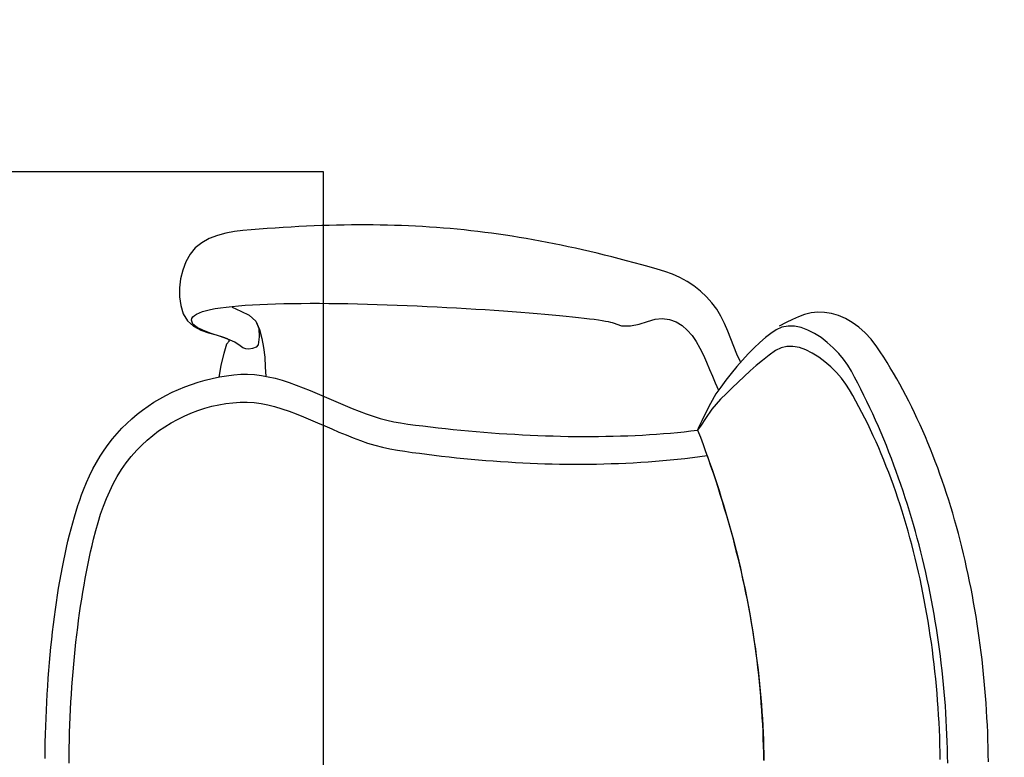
# Model space of a CAD drawing. Header units: millimetres. Extents: x 45699 to 251499, y 244 to 86446.
# Tile 75 of 240: x 94080 to 94610, y 48500 to 48897. Entities that reach past the tile are written whole.
import ezdxf

# ---------------------------------------------------------------- set-up
doc = ezdxf.new("R2010")
doc.units = ezdxf.units.MM
doc.header["$LTSCALE"] = 400
doc.layers.add('inlay', color=6, linetype='Continuous')
doc.layers.add('inr', color=4, linetype='Continuous')

# ---------------------------------------------------------------- blocks, each defined once
blk = doc.blocks.new('NUM1-CN02_B2')
for p, q in [((7.69, -0.03), (12.07, -0.08)), ((12.07, -0.08), (16.44, -0.16)), ((16.44, -0.16), (20.81, -0.27)), ((20.81, -0.27), (25.16, -0.4)), ((25.16, -0.4), (29.51, -0.57)), ((29.51, -0.57), (33.84, -0.75)), ((33.84, -0.75), (38.16, -0.97)), ((38.16, -0.97), (42.45, -1.21)), ((42.45, -1.21), (46.73, -1.47)), ((46.73, -1.47), (50.98, -1.77)), ((50.98, -1.77), (55.21, -2.09)), ((55.21, -2.09), (59.42, -2.43)), ((59.42, -2.43), (63.59, -2.81)), ((63.59, -2.81), (67.74, -3.21)), ((67.74, -3.21), (71.85, -3.63)), ((71.85, -3.63), (75.92, -4.09)), ((75.92, -4.09), (79.96, -4.57)), ((79.96, -4.57), (83.96, -5.07)), ((83.96, -5.07), (87.92, -5.61)), ((87.92, -5.61), (91.83, -6.16)), ((91.83, -6.16), (95.7, -6.75)), ((95.7, -6.75), (99.52, -7.36)), ((99.52, -7.36), (103.29, -8)), ((103.29, -8), (107.01, -8.67)), ((107.01, -8.67), (110.68, -9.36)), ((110.68, -9.36), (114.29, -10.08)), ((114.29, -10.08), (117.84, -10.82)), ((5.2, -12.97), (9.35, -13.01)), ((9.35, -13.01), (13.5, -13.07)), ((13.5, -13.07), (17.64, -13.16)), ((17.64, -13.16), (21.77, -13.28)), ((21.77, -13.28), (25.9, -13.42)), ((25.9, -13.42), (30.02, -13.59)), ((30.02, -13.59), (34.13, -13.78)), ((34.13, -13.78), (38.22, -14)), ((38.22, -14), (42.31, -14.25)), ((42.31, -14.25), (46.38, -14.52)), ((46.38, -14.52), (50.43, -14.82)), ((50.43, -14.82), (54.46, -15.14)), ((54.46, -15.14), (58.48, -15.49)), ((58.48, -15.49), (62.48, -15.87)), ((62.48, -15.87), (66.45, -16.27)), ((117.84, -10.82), (121.33, -11.59)), ((121.33, -11.59), (124.75, -12.39)), ((124.75, -12.39), (128.12, -13.22)), ((128.12, -13.22), (131.41, -14.07)), ((131.41, -14.07), (134.64, -14.95)), ((134.64, -14.95), (137.79, -15.85)), ((137.79, -15.85), (140.88, -16.78)), ((66.45, -16.27), (70.4, -16.7)), ((70.4, -16.7), (74.33, -17.15)), ((74.33, -17.15), (78.23, -17.63)), ((78.23, -17.63), (82.1, -18.13)), ((82.1, -18.13), (85.94, -18.66)), ((85.94, -18.66), (89.75, -19.22)), ((89.75, -19.22), (93.53, -19.8)), ((93.53, -19.8), (97.28, -20.41)), ((97.28, -20.41), (100.99, -21.04)), ((100.99, -21.04), (104.67, -21.7)), ((140.88, -16.78), (143.88, -17.74)), ((143.88, -17.74), (146.81, -18.72)), ((146.81, -18.72), (149.66, -19.73)), ((149.66, -19.73), (152.43, -20.77)), ((152.43, -20.77), (156.28, -22.33)), ((152.43, -20.77), (152.43, -20.77)), ((104.67, -21.7), (108.3, -22.38)), ((108.3, -22.38), (111.9, -23.09)), ((111.9, -23.09), (115.46, -23.83)), ((115.46, -23.83), (118.97, -24.59)), ((118.97, -24.59), (122.44, -25.38)), ((122.44, -25.38), (125.87, -26.2)), ((125.87, -26.2), (130.43, -27.36)), ((156.28, -22.33), (160.01, -24.01)), ((160.01, -24.01), (163.61, -25.81)), ((163.61, -25.81), (167.1, -27.72)), ((130.43, -27.36), (134.89, -28.62)), ((134.89, -28.62), (139.25, -29.98)), ((139.25, -29.98), (143.52, -31.47)), ((143.52, -31.47), (147.68, -33.09)), ((167.1, -27.72), (170.47, -29.74)), ((170.47, -29.74), (173.72, -31.87)), ((147.68, -33.09), (151.74, -34.87)), ((151.74, -34.87), (155.69, -36.8)), ((155.69, -36.8), (159.52, -38.91)), ((173.72, -31.87), (176.84, -34.1)), ((176.84, -34.1), (179.85, -36.44)), ((179.85, -36.44), (182.74, -38.88)), ((159.52, -38.91), (163.25, -41.22)), ((163.25, -41.22), (166.86, -43.72)), ((182.74, -38.88), (185.5, -41.43)), ((185.5, -41.43), (188.15, -44.07)), ((166.86, -43.72), (170.35, -46.45)), ((170.35, -46.45), (173.73, -49.4)), ((188.15, -44.07), (190.67, -46.8)), ((190.67, -46.8), (193.07, -49.63)), ((173.73, -49.4), (176.52, -52.13)), ((176.52, -52.13), (179.18, -55.01)), ((193.07, -49.63), (195.35, -52.55)), ((195.35, -52.55), (197.51, -55.56)), ((179.18, -55.01), (181.7, -58.04)), ((181.7, -58.04), (184.08, -61.2)), ((197.51, -55.56), (199.54, -58.65)), ((184.08, -61.2), (186.32, -64.47)), ((199.54, -58.65), (201.46, -61.83)), ((201.46, -61.83), (203.25, -65.09)), ((186.32, -64.47), (188.4, -67.86)), ((188.4, -67.86), (190.33, -71.34)), ((203.25, -65.09), (204.91, -68.44)), ((204.91, -68.44), (206.46, -71.85)), ((190.33, -71.34), (192.09, -74.9)), ((206.46, -71.85), (207.88, -75.35)), ((251.65, -73.08), (247.13, -74.45)), ((256.35, -72.39), (251.65, -73.08)), ((261.14, -72.36), (256.35, -72.39)), ((265.92, -72.95), (261.14, -72.36)), ((270.61, -74.14), (265.92, -72.95)), ((275.11, -75.89), (270.61, -74.14)), ((192.09, -74.9), (193.67, -78.54)), ((193.67, -78.54), (195.09, -82.24)), ((207.88, -75.35), (209.18, -78.92)), ((209.18, -78.92), (210.36, -82.56)), ((243.3, -76.73), (240.45, -80.03)), ((241.64, -79.58), (243.79, -78.81)), ((247.13, -74.45), (243.3, -76.73)), ((243.79, -78.81), (244.67, -79.04)), ((244.67, -79.04), (245.5, -79.59)), ((279.31, -78.17), (275.11, -75.89)), ((282.67, -80.91), (279.31, -78.17)), ((195.09, -82.24), (196.32, -85.99)), ((210.36, -82.56), (211.41, -86.27)), ((238.37, -83.95), (236.87, -88.11)), ((238.13, -85.36), (239.79, -81.9)), ((240.45, -80.03), (238.37, -83.95)), ((239.79, -81.9), (241.64, -79.58)), ((245.5, -79.59), (246.27, -80.46)), ((246.27, -80.46), (246.99, -81.64)), ((246.99, -81.64), (247.67, -83.11)), ((247.67, -83.11), (248.3, -84.86)), ((285.43, -84.38), (282.67, -80.91)), ((287.63, -88.41), (285.43, -84.38)), ((196.32, -85.99), (197.36, -89.77)), ((197.36, -89.77), (198.2, -93.58)), ((211.41, -86.27), (212.34, -90.04)), ((212.34, -90.04), (213.14, -93.88)), ((235.1, -94.01), (236.6, -89.54)), ((236.87, -88.11), (235.74, -92.11)), ((236.6, -89.54), (238.13, -85.36)), ((248.3, -84.86), (248.88, -86.88)), ((248.88, -86.88), (249.41, -89.17)), ((249.41, -89.17), (249.91, -91.71)), ((289.34, -92.82), (287.63, -88.41)), ((198.2, -93.58), (198.85, -97.41)), ((219.43, -94.75), (212.94, -93.52)), ((213.14, -93.88), (213.82, -97.78)), ((225.84, -96.24), (219.43, -94.75)), ((233.54, -98.36), (235.1, -94.01)), ((235.74, -92.11), (234.78, -95.58)), ((249.91, -91.71), (250.36, -94.5)), ((250.36, -94.5), (250.76, -97.51)), ((290.61, -97.43), (289.34, -92.82)), ((198.85, -97.41), (199.29, -101.23)), ((213.82, -97.78), (214.38, -101.75)), ((230.72, -97.82), (225.84, -96.24)), ((232.59, -99.33), (230.72, -97.82)), ((231.83, -102.17), (233.54, -98.36)), ((233.8, -98.11), (232.59, -99.33)), ((234.78, -95.58), (233.8, -98.11)), ((250.76, -97.51), (251.13, -100.74)), ((291.48, -102.05), (290.61, -97.43)), ((199.29, -101.23), (199.52, -105.05)), ((199.52, -105.05), (199.54, -108.85)), ((214.38, -101.75), (214.68, -105.41)), ((214.38, -101.75), (214.38, -101.75)), ((214.68, -105.41), (214.7, -109.1)), ((228.9, -106.44), (229.89, -105.01)), ((229.89, -105.01), (231.83, -102.17)), ((248.56, -105.36), (246.36, -109.95)), ((250.76, -100.77), (248.56, -105.36)), ((251.13, -100.74), (251.46, -104.18)), ((251.46, -104.18), (251.74, -107.82)), ((292, -106.52), (291.48, -102.05)), ((199.54, -108.85), (199.32, -112.61)), ((214.7, -109.1), (214.46, -112.8)), ((228.16, -109.84), (228.3, -108.11)), ((228.41, -111.8), (228.16, -109.84)), ((228.3, -108.11), (228.9, -106.44)), ((246.36, -109.95), (243.13, -113.57)), ((251.74, -107.82), (252, -111.65)), ((292.37, -110.96), (292, -106.52)), ((292.71, -115.35), (292.37, -110.96)), ((198.89, -116.33), (198.21, -119.99)), ((199.32, -112.61), (198.89, -116.33)), ((213.99, -116.52), (213.3, -120.25)), ((214.46, -112.8), (213.99, -116.52)), ((229.1, -113.65), (228.41, -111.8)), ((230.45, -114.71), (229.1, -113.65)), ((234.79, -115.4), (230.45, -114.71)), ((238.71, -115.47), (233.94, -116.82)), ((239.2, -115.16), (234.79, -115.4)), ((243.13, -113.57), (238.71, -115.47)), ((243.13, -113.57), (239.2, -115.16)), ((252, -111.65), (252.21, -115.65)), ((252.21, -115.65), (252.39, -119.82)), ((293.03, -119.69), (292.71, -115.35)), ((198.21, -119.99), (197.29, -123.58)), ((213.3, -120.25), (212.41, -123.99)), ((218.57, -118.61), (213.44, -118.82)), ((223.76, -118.28), (218.57, -118.61)), ((228.92, -117.72), (223.76, -118.28)), ((233.94, -116.82), (228.92, -117.72)), ((252.39, -119.82), (252.53, -124.15)), ((293.33, -123.99), (293.03, -119.69)), ((197.29, -123.58), (196.07, -127.53)), ((212.41, -123.99), (211.36, -127.75)), ((252.53, -124.15), (252.65, -128.62)), ((293.6, -128.25), (293.33, -123.99)), ((194.72, -131.43), (193.26, -135.31)), ((196.07, -127.53), (194.72, -131.43)), ((210.15, -131.51), (208.82, -135.28)), ((211.36, -127.75), (210.15, -131.51)), ((252.65, -128.62), (252.73, -133.22)), ((293.85, -132.47), (293.6, -128.25)), ((294.08, -136.66), (293.85, -132.47)), ((193.26, -135.31), (191.72, -139.16)), ((208.82, -135.28), (207.38, -139.05)), ((252.73, -133.22), (252.78, -137.95)), ((294.28, -140.8), (294.08, -136.66)), ((190.12, -142.99), (188.48, -146.81)), ((191.72, -139.16), (190.12, -142.99)), ((205.85, -142.83), (204.27, -146.61)), ((207.38, -139.05), (205.85, -142.83)), ((252.78, -137.95), (252.8, -142.79)), ((252.8, -142.79), (252.79, -147.73)), ((294.46, -144.91), (294.28, -140.8)), ((188.48, -146.81), (186.81, -150.63)), ((204.27, -146.61), (202.64, -150.38)), ((252.79, -147.73), (252.75, -152.76)), ((294.61, -148.99), (294.46, -144.91)), ((186.81, -150.63), (185.15, -154.44)), ((202.64, -150.38), (201, -154.16)), ((252.75, -152.76), (252.69, -157.88)), ((294.74, -153.03), (294.61, -148.99)), ((294.84, -157.04), (294.74, -153.03)), ((183.5, -158.26), (181.91, -162.09)), ((185.15, -154.44), (183.5, -158.26)), ((199.36, -157.93), (197.74, -161.7)), ((201, -154.16), (199.36, -157.93)), ((252.69, -157.88), (252.61, -163.06)), ((294.92, -161.02), (294.84, -157.04)), ((181.91, -162.09), (180.37, -165.94)), ((197.74, -161.7), (196.17, -165.46)), ((252.61, -163.06), (252.49, -168.3)), ((294.97, -164.98), (294.92, -161.02)), ((180.37, -165.94), (178.92, -169.81)), ((194.68, -169.21), (193.27, -172.95)), ((196.17, -165.46), (194.68, -169.21)), ((252.49, -168.3), (252.36, -173.6)), ((295, -168.91), (294.97, -164.98)), ((295, -172.81), (295, -168.91)), ((177.58, -173.71), (176.36, -177.65)), ((178.92, -169.81), (177.58, -173.71)), ((193.27, -172.95), (191.98, -176.68)), ((252.36, -173.6), (252.21, -178.93)), ((294.98, -176.69), (295, -172.81)), ((176.36, -177.65), (175.3, -181.63)), ((191.98, -176.68), (190.82, -180.39)), ((252.21, -178.93), (252.03, -184.28)), ((294.93, -180.54), (294.98, -176.69)), ((175.3, -181.63), (174.4, -185.65)), ((189.82, -184.09), (189, -187.77)), ((190.82, -180.39), (189.82, -184.09)), ((252.03, -184.28), (251.83, -189.65)), ((294.75, -188.2), (294.86, -184.38)), ((294.86, -184.38), (294.93, -180.54)), ((173.7, -189.73), (173.13, -193.71)), ((174.4, -185.65), (173.7, -189.73)), ((189, -187.77), (188.38, -191.43)), ((251.83, -189.65), (251.62, -195.03)), ((294.63, -191.99), (294.75, -188.2)), ((173.13, -193.71), (172.57, -197.68)), ((187.82, -195.42), (187.29, -199.44)), ((188.38, -191.43), (187.82, -195.42)), ((251.62, -195.03), (251.39, -200.41)), ((294.29, -199.55), (294.47, -195.78)), ((294.47, -195.78), (294.63, -191.99)), ((172.57, -197.68), (172.04, -201.65)), ((187.29, -199.44), (186.78, -203.48)), ((251.39, -200.41), (251.14, -205.76)), ((294.09, -203.3), (294.29, -199.55)), ((171.53, -205.62), (171.04, -209.59)), ((172.04, -201.65), (171.53, -205.62)), ((186.78, -203.48), (186.29, -207.54)), ((251.14, -205.76), (250.88, -211.09)), ((293.85, -207.04), (294.09, -203.3)), ((171.04, -209.59), (170.57, -213.56)), ((185.82, -211.61), (185.36, -215.7)), ((186.29, -207.54), (185.82, -211.61)), ((250.88, -211.09), (250.6, -216.39)), ((293.3, -214.5), (293.59, -210.78)), ((293.59, -210.78), (293.85, -207.04)), ((170.57, -213.56), (170.13, -217.53)), ((185.36, -215.7), (184.93, -219.8)), ((250.6, -216.39), (250.31, -221.63)), ((292.99, -218.22), (293.3, -214.5)), ((169.7, -221.5), (169.3, -225.47)), ((170.13, -217.53), (169.7, -221.5)), ((184.93, -219.8), (184.52, -223.91)), ((250.31, -221.63), (250.01, -226.82)), ((292.27, -225.63), (292.64, -221.93)), ((292.64, -221.93), (292.99, -218.22)), ((169.3, -225.47), (168.92, -229.44)), ((184.52, -223.91), (184.13, -228.03)), ((250.01, -226.82), (249.7, -231.94)), ((291.87, -229.34), (292.27, -225.63)), ((168.92, -229.44), (168.57, -233.41)), ((183.77, -232.16), (183.42, -236.3)), ((184.13, -228.03), (183.77, -232.16)), ((249.7, -231.94), (249.38, -236.98)), ((290.99, -236.74), (291.45, -233.04)), ((291.45, -233.04), (291.87, -229.34)), ((168.23, -237.38), (167.92, -241.35)), ((168.57, -233.41), (168.23, -237.38)), ((183.42, -236.3), (183.1, -240.44)), ((249.38, -236.98), (249.05, -241.92)), ((290.51, -240.45), (290.99, -236.74)), ((167.92, -241.35), (167.64, -245.32)), ((183.1, -240.44), (182.8, -244.58)), ((249.05, -241.92), (248.71, -246.77)), ((290, -244.15), (290.51, -240.45)), ((167.64, -245.32), (167.38, -249.28)), ((182.52, -248.72), (182.27, -252.87)), ((182.8, -244.58), (182.52, -248.72)), ((248.71, -246.77), (248.37, -251.5)), ((288.89, -251.58), (289.46, -247.86)), ((289.46, -247.86), (290, -244.15)), ((167.14, -253.25), (166.93, -257.22)), ((167.38, -249.28), (167.14, -253.25)), ((182.27, -252.87), (182.04, -257.01)), ((248.37, -251.5), (248.02, -256.11)), ((288.29, -255.31), (288.89, -251.58)), ((166.93, -257.22), (166.74, -261.18)), ((182.04, -257.01), (181.84, -261.15)), ((248.02, -256.11), (247.67, -260.59)), ((287, -262.79), (287.66, -259.04)), ((287.66, -259.04), (288.29, -255.31)), ((166.74, -261.18), (166.58, -265.15)), ((181.84, -261.15), (181.66, -265.28)), ((247.32, -264.92), (246.96, -269.1)), ((247.67, -260.59), (247.32, -264.92)), ((286.32, -266.54), (287, -262.79)), ((166.45, -269.12), (166.34, -273.09)), ((166.58, -265.15), (166.45, -269.12)), ((181.5, -269.4), (181.37, -273.52)), ((181.66, -265.28), (181.5, -269.4)), ((246.96, -269.1), (246.61, -273.11)), ((284.86, -274.1), (285.6, -270.31)), ((285.6, -270.31), (286.32, -266.54)), ((166.34, -273.09), (166.26, -277.05)), ((181.37, -273.52), (181.26, -277.62)), ((246.61, -273.11), (246.25, -276.95)), ((284.08, -277.9), (284.86, -274.1)), ((166.26, -277.05), (166.21, -281.02)), ((181.26, -277.62), (181.18, -281.71)), ((245.9, -280.6), (245.55, -284.05)), ((246.25, -276.95), (245.9, -280.6)), ((283.27, -281.72), (284.08, -277.9)), ((166.21, -281.02), (166.18, -284.99)), ((166.18, -284.99), (166.19, -288.96)), ((181.13, -285.79), (181.1, -289.86)), ((181.18, -281.71), (181.13, -285.79)), ((245.55, -284.05), (245.2, -287.29)), ((281.57, -289.42), (282.44, -285.56)), ((282.44, -285.56), (283.27, -281.72)), ((166.19, -288.96), (166.22, -292.93)), ((181.1, -289.86), (181.1, -293.9)), ((244.86, -290.32), (244.52, -293.11)), ((245.2, -287.29), (244.86, -290.32)), ((280.67, -293.3), (281.57, -289.42)), ((166.22, -292.93), (166.27, -296.89)), ((181.1, -293.9), (181.13, -297.93)), ((244.19, -295.67), (243.87, -297.97)), ((244.52, -293.11), (244.19, -295.67)), ((279.75, -297.21), (280.67, -293.3)), ((166.27, -296.89), (166.36, -300.86)), ((166.36, -300.86), (166.48, -304.83)), ((181.13, -297.93), (181.19, -301.94)), ((181.19, -301.94), (181.27, -305.92)), ((243.27, -301.77), (242.98, -303.26)), ((243.56, -300.01), (243.27, -301.77)), ((243.87, -297.97), (243.56, -300.01)), ((277.8, -305.1), (278.79, -301.14)), ((278.79, -301.14), (279.75, -297.21)), ((166.48, -304.83), (166.62, -308.8)), ((181.27, -305.92), (181.38, -309.88)), ((242.2, -305.9), (240.62, -310.46)), ((242.44, -305.33), (242.2, -305.9)), ((242.7, -304.45), (242.44, -305.33)), ((242.98, -303.26), (242.7, -304.45)), ((276.78, -309.09), (277.8, -305.1)), ((166.62, -308.8), (166.8, -312.77)), ((181.38, -309.88), (181.52, -313.81)), ((240.62, -310.46), (240.62, -315.18)), ((275.72, -313.11), (276.78, -309.09)), ((166.8, -312.77), (167, -316.74)), ((167, -316.74), (167.24, -320.71)), ((181.52, -313.81), (181.69, -317.72)), ((181.69, -317.72), (181.88, -321.6)), ((240.62, -315.18), (241.62, -319.89)), ((273.52, -321.24), (274.64, -317.15)), ((274.64, -317.15), (275.72, -313.11)), ((167.24, -320.71), (167.51, -324.69)), ((181.88, -321.6), (182.11, -325.45)), ((241.62, -319.89), (243.02, -324.42)), ((272.38, -325.35), (273.52, -321.24)), ((167.51, -324.69), (167.81, -328.66)), ((182.11, -325.45), (182.37, -329.26)), ((243.02, -324.42), (244.23, -328.58)), ((244.23, -328.58), (244.68, -332.2)), ((271.2, -329.5), (272.38, -325.35)), ((167.81, -328.66), (168.13, -332.63)), ((168.13, -332.63), (168.5, -336.61)), ((182.37, -329.26), (182.65, -333.04)), ((182.65, -333.04), (182.97, -336.79)), ((244.68, -332.2), (244.11, -336.2)), ((268.56, -337.82), (269.98, -333.69)), ((269.98, -333.69), (271.2, -329.5)), ((168.5, -336.61), (168.89, -340.58)), ((182.97, -336.79), (183.32, -340.5)), ((244.11, -336.2), (242.81, -339.77)), ((266.76, -341.83), (268.56, -337.82)), ((168.89, -340.58), (169.32, -344.56)), ((183.32, -340.5), (183.7, -344.16)), ((183.7, -344.16), (184.11, -347.79)), ((240.87, -342.96), (238.39, -345.8)), ((242.81, -339.77), (240.87, -342.96)), ((264.6, -345.69), (266.76, -341.83)), ((169.32, -344.56), (169.78, -348.53)), ((169.78, -348.53), (170.27, -352.51)), ((184.11, -347.79), (184.55, -351.38)), ((235.46, -348.34), (232.16, -350.6)), ((238.39, -345.8), (235.46, -348.34)), ((259.36, -352.84), (262.12, -349.37)), ((262.12, -349.37), (264.6, -345.69)), ((170.27, -352.51), (170.79, -356.49)), ((176.86, -354.26), (173.02, -355.66)), ((180.7, -352.84), (176.86, -354.26)), ((184.55, -351.38), (180.7, -352.84)), ((186.24, -352.05), (184.55, -351.38)), ((187.19, -353.18), (184.55, -351.38)), ((184.55, -351.38), (184.55, -351.38)), ((189.57, -353.6), (186.24, -352.05)), ((190.81, -355.58), (187.19, -353.18)), ((194.1, -355.71), (189.57, -353.6)), ((224.87, -354.49), (221.05, -356.19)), ((228.6, -352.64), (224.87, -354.49)), ((232.16, -350.6), (228.6, -352.64)), ((256.35, -356.06), (259.36, -352.84)), ((159.5, -360.44), (155.72, -361.7)), ((161.52, -359.67), (157.69, -360.94)), ((163.27, -359.15), (159.5, -360.44)), ((165.35, -358.36), (161.52, -359.67)), ((167.03, -357.84), (163.27, -359.15)), ((169.18, -357.03), (165.35, -358.36)), ((170.79, -356.49), (167.03, -357.84)), ((173.02, -355.66), (169.18, -357.03)), ((170.79, -356.49), (170.79, -356.49)), ((195.8, -358.95), (190.81, -355.58)), ((198.88, -358.22), (194.1, -355.71)), ((201.16, -363.7), (195.8, -358.95)), ((204.06, -361.23), (198.88, -358.22)), ((213.53, -359.3), (210.01, -360.79)), ((217.24, -357.78), (213.53, -359.3)), ((221.05, -356.19), (217.24, -357.78)), ((249.59, -361.62), (253.11, -359)), ((253.11, -359), (256.35, -356.06)), ((142.42, -365.74), (138.61, -366.86)), ((144.39, -365.29), (140.6, -366.42)), ((146.23, -364.59), (142.42, -365.74)), ((148.17, -364.12), (144.39, -365.29)), ((150.05, -363.4), (146.23, -364.59)), ((151.95, -362.93), (148.17, -364.12)), ((153.87, -362.19), (150.05, -363.4)), ((155.72, -361.7), (151.95, -362.93)), ((157.69, -360.94), (153.87, -362.19)), ((204.26, -366.82), (201.16, -363.7)), ((207.7, -363.82), (204.06, -361.23)), ((210.01, -360.79), (206.03, -362.64)), ((211.39, -366.55), (207.7, -363.82)), ((241.89, -365.83), (245.83, -363.87)), ((245.83, -363.87), (249.59, -361.62)), ((125.43, -370.65), (121.63, -371.63)), ((127.2, -370.05), (123.41, -371.05)), ((129.23, -369.64), (125.43, -370.65)), ((131, -369.02), (127.2, -370.05)), ((133.02, -368.6), (129.23, -369.64)), ((134.81, -367.96), (131, -369.02)), ((136.82, -367.53), (133.02, -368.6)), ((138.61, -366.86), (134.81, -367.96)), ((140.6, -366.42), (136.82, -367.53)), ((207.35, -369.95), (204.26, -366.82)), ((210.41, -373.12), (207.35, -369.95)), ((215.07, -369.43), (211.39, -366.55)), ((218.71, -372.43), (215.07, -369.43)), ((225.39, -372.56), (229.52, -370.88)), ((229.52, -370.88), (233.68, -369.25)), ((233.68, -369.25), (237.82, -367.6)), ((237.82, -367.6), (241.89, -365.83)), ((102.6, -376.08), (98.79, -376.88)), ((104.46, -375.61), (100.68, -376.43)), ((106.41, -375.25), (102.6, -376.08)), ((108.24, -374.76), (104.46, -375.61)), ((110.22, -374.39), (106.41, -375.25)), ((112.03, -373.88), (108.24, -374.76)), ((114.03, -373.5), (110.22, -374.39)), ((115.82, -372.97), (112.03, -373.88)), ((117.83, -372.58), (114.03, -373.5)), ((119.61, -372.02), (115.82, -372.97)), ((121.63, -371.63), (117.83, -372.58)), ((123.41, -371.05), (119.61, -372.02)), ((213.43, -376.33), (210.41, -373.12)), ((216.39, -379.58), (213.43, -376.33)), ((222.24, -375.51), (218.71, -372.43)), ((221.36, -374.38), (225.39, -372.56)), ((225.61, -378.63), (222.24, -375.51)), ((72.04, -381.6), (68.21, -382.15)), ((74.26, -381.31), (70.5, -381.89)), ((75.87, -381.02), (72.04, -381.6)), ((78.03, -380.71), (74.26, -381.31)), ((79.69, -380.4), (75.87, -381.02)), ((81.8, -380.07), (78.03, -380.71)), ((83.51, -379.76), (79.69, -380.4)), ((85.57, -379.4), (81.8, -380.07)), ((87.34, -379.09), (83.51, -379.76)), ((89.35, -378.7), (85.57, -379.4)), ((91.16, -378.38), (87.34, -379.09)), ((93.12, -377.97), (89.35, -378.7)), ((94.97, -377.64), (91.16, -378.38)), ((96.9, -377.22), (93.12, -377.97)), ((98.79, -376.88), (94.97, -377.64)), ((100.68, -376.43), (96.9, -377.22)), ((219.28, -382.91), (216.39, -379.58)), ((228.79, -381.76), (225.61, -378.63)), ((10.67, -386.75), (6.83, -386.81)), ((14.15, -386.9), (10.4, -386.99)), ((14.51, -386.66), (10.67, -386.75)), ((17.9, -386.78), (14.15, -386.9)), ((18.35, -386.54), (14.51, -386.66)), ((21.65, -386.63), (17.9, -386.78)), ((22.19, -386.38), (18.35, -386.54)), ((25.4, -386.45), (21.65, -386.63)), ((26.03, -386.2), (22.19, -386.38)), ((29.16, -386.23), (25.4, -386.45)), ((29.87, -385.98), (26.03, -386.2)), ((32.91, -385.99), (29.16, -386.23)), ((33.71, -385.74), (29.87, -385.98)), ((36.66, -385.72), (32.91, -385.99)), ((37.54, -385.46), (33.71, -385.74)), ((40.42, -385.41), (36.66, -385.72)), ((41.38, -385.16), (37.54, -385.46)), ((44.17, -385.08), (40.42, -385.41)), ((45.22, -384.82), (41.38, -385.16)), ((47.93, -384.72), (44.17, -385.08)), ((49.05, -384.45), (45.22, -384.82)), ((51.69, -384.32), (47.93, -384.72)), ((52.89, -384.05), (49.05, -384.45)), ((55.45, -383.9), (51.69, -384.32)), ((56.72, -383.62), (52.89, -384.05)), ((59.21, -383.44), (55.45, -383.9)), ((60.55, -383.16), (56.72, -383.62)), ((62.97, -382.95), (59.21, -383.44)), ((64.38, -382.67), (60.55, -383.16)), ((66.73, -382.44), (62.97, -382.95)), ((68.21, -382.15), (64.38, -382.67)), ((70.5, -381.89), (66.73, -382.44)), ((222.09, -386.31), (219.28, -382.91)), ((224.8, -389.79), (222.09, -386.31)), ((231.72, -384.86), (228.79, -381.76)), ((234.35, -387.9), (231.72, -384.86)), ((10.4, -386.99), (6.64, -387.05)), ((227.4, -393.37), (224.8, -389.79)), ((236.62, -390.83), (234.35, -387.9)), ((238.5, -393.62), (236.62, -390.83)), ((228.91, -396.27), (227.4, -393.37)), ((229.63, -399.4), (228.91, -396.27)), ((239.93, -396.76), (238.5, -393.62)), ((240.56, -400.1), (239.93, -396.76)), ((242.39, -398.94), (240.43, -395.34)), ((228.98, -406.12), (229.63, -402.7)), ((229.63, -402.7), (229.63, -399.4)), ((240.46, -403.58), (240.56, -400.1)), ((244.02, -402.4), (242.39, -398.94)), ((245.5, -405.61), (244.02, -402.4)), ((227.75, -409.6), (228.98, -406.12)), ((238.39, -410.74), (239.71, -407.14)), ((239.71, -407.14), (240.46, -403.58)), ((246.81, -408.92), (245.5, -405.61)), ((223.88, -416.54), (226.03, -413.09)), ((226.03, -413.09), (227.75, -409.6)), ((236.57, -414.31), (238.39, -410.74)), ((247.64, -412.4), (246.81, -408.92)), ((248, -416.01), (247.64, -412.4)), ((221.38, -419.89), (223.88, -416.54)), ((231.74, -421.17), (234.33, -417.81)), ((234.33, -417.81), (236.57, -414.31)), ((247.88, -419.7), (248, -416.01)), ((215.62, -426.06), (218.6, -423.08)), ((218.6, -423.08), (221.38, -419.89)), ((228.89, -424.35), (231.74, -421.17)), ((246.19, -427.22), (247.27, -423.46)), ((247.27, -423.46), (247.88, -419.7)), ((209.32, -431.18), (212.5, -428.78)), ((212.5, -428.78), (215.62, -426.06)), ((222.67, -429.95), (225.84, -427.3)), ((225.84, -427.3), (228.89, -424.35)), ((244.61, -430.96), (246.19, -427.22)), ((203.19, -434.9), (206.16, -433.2)), ((206.16, -433.2), (209.32, -431.18)), ((213.06, -435.9), (216.29, -434.17)), ((216.29, -434.17), (219.46, -432.26)), ((219.46, -432.26), (222.67, -429.95)), ((240, -438.19), (242.55, -434.63)), ((242.55, -434.63), (244.61, -430.96)), ((190.98, -441.4), (194.08, -439.82)), ((194.08, -439.82), (197.15, -438.21)), ((197.15, -438.21), (200.19, -436.57)), ((200.19, -436.57), (203.19, -434.9)), ((203.23, -440.91), (206.53, -439.27)), ((206.53, -439.27), (209.8, -437.6)), ((209.8, -437.6), (213.06, -435.9)), ((236.95, -441.62), (240, -438.19)), ((181.48, -445.95), (184.68, -444.46)), ((184.68, -444.46), (187.84, -442.95)), ((187.84, -442.95), (190.98, -441.4)), ((193.23, -445.66), (196.58, -444.1)), ((196.58, -444.1), (199.91, -442.52)), ((199.91, -442.52), (203.23, -440.91)), ((229.38, -447.87), (233.41, -444.86)), ((233.41, -444.86), (236.95, -441.62)), ((168.38, -451.61), (171.7, -450.24)), ((171.7, -450.24), (174.99, -448.84)), ((174.99, -448.84), (178.25, -447.41)), ((178.25, -447.41), (181.48, -445.95)), ((179.63, -451.58), (183.05, -450.14)), ((183.05, -450.14), (186.46, -448.68)), ((186.46, -448.68), (189.85, -447.18)), ((189.85, -447.18), (193.23, -445.66)), ((223.79, -451.54), (226.6, -449.72)), ((226.6, -449.72), (229.38, -447.87)), ((154.82, -456.78), (158.25, -455.53)), ((158.25, -455.53), (161.65, -454.25)), ((161.65, -454.25), (165.03, -452.94)), ((165.03, -452.94), (168.38, -451.61)), ((165.75, -457.03), (169.25, -455.71)), ((169.25, -455.71), (172.72, -454.36)), ((172.72, -454.36), (176.18, -452.98)), ((176.18, -452.98), (179.63, -451.58)), ((215.15, -456.82), (218.06, -455.09)), ((218.06, -455.09), (220.95, -453.33)), ((220.95, -453.33), (223.79, -451.54)), ((140.86, -461.47), (144.39, -460.34)), ((144.39, -460.34), (147.89, -459.19)), ((147.89, -459.19), (151.37, -458)), ((151.37, -458), (154.82, -456.78)), ((151.63, -462.01), (155.18, -460.81)), ((155.18, -460.81), (158.72, -459.58)), ((158.72, -459.58), (162.24, -458.32)), ((162.24, -458.32), (165.75, -457.03)), ((206.19, -461.84), (209.21, -460.19)), ((209.21, -460.19), (212.2, -458.52)), ((212.2, -458.52), (215.15, -456.82)), ((122.88, -466.66), (126.52, -465.68)), ((126.52, -465.68), (130.14, -464.68)), ((130.14, -464.68), (133.73, -463.64)), ((133.73, -463.64), (137.31, -462.57)), ((137.27, -466.52), (140.88, -465.44)), ((137.31, -462.57), (140.86, -461.47)), ((140.88, -465.44), (144.48, -464.33)), ((144.48, -464.33), (148.06, -463.18)), ((148.06, -463.18), (151.63, -462.01)), ((196.95, -466.6), (200.06, -465.04)), ((200.06, -465.04), (203.14, -463.45)), ((203.14, -463.45), (206.19, -461.84)), ((100.66, -471.9), (104.41, -471.1)), ((104.41, -471.1), (108.14, -470.27)), ((108.14, -470.27), (111.85, -469.41)), ((111.85, -469.41), (115.55, -468.53)), ((115.35, -472.41), (119.03, -471.51)), ((115.55, -468.53), (119.23, -467.61)), ((119.03, -471.51), (122.71, -470.57)), ((119.23, -467.61), (122.88, -466.66)), ((122.71, -470.57), (126.36, -469.6)), ((126.36, -469.6), (130.01, -468.6)), ((130.01, -468.6), (133.65, -467.58)), ((133.65, -467.58), (137.27, -466.52)), ((184.19, -472.55), (187.42, -471.1)), ((187.42, -471.1), (190.63, -469.63)), ((190.63, -469.63), (193.8, -468.13)), ((193.8, -468.13), (196.95, -466.6)), ((70.14, -477.2), (74, -476.64)), ((74, -476.64), (77.85, -476.05)), ((77.85, -476.05), (81.69, -475.43)), ((81.69, -475.43), (85.51, -474.79)), ((85.51, -474.79), (89.32, -474.11)), ((89.32, -474.11), (93.11, -473.4)), ((93.05, -477.25), (96.79, -476.52)), ((93.11, -473.4), (96.89, -472.67)), ((96.79, -476.52), (100.52, -475.76)), ((96.89, -472.67), (100.66, -471.9)), ((100.52, -475.76), (104.24, -474.96)), ((104.24, -474.96), (107.96, -474.14)), ((107.96, -474.14), (111.66, -473.29)), ((111.66, -473.29), (115.35, -472.41)), ((170.98, -478.03), (174.32, -476.7)), ((174.32, -476.7), (177.64, -475.35)), ((177.64, -475.35), (180.93, -473.96)), ((180.93, -473.96), (184.19, -472.55)), ((7.29, -482.02), (11.25, -481.94)), ((11.25, -481.94), (15.21, -481.84)), ((15.21, -481.84), (19.17, -481.7)), ((19.17, -481.7), (23.13, -481.54)), ((23.13, -481.54), (27.08, -481.34)), ((27.08, -481.34), (31.03, -481.11)), ((31.03, -481.11), (34.97, -480.86)), ((34.97, -480.86), (38.91, -480.57)), ((38.91, -480.57), (42.84, -480.25)), ((42.84, -480.25), (46.77, -479.91)), ((46.77, -479.91), (50.68, -479.53)), ((50.68, -479.53), (54.59, -479.12)), ((54.59, -479.12), (58.5, -478.69)), ((58.5, -478.69), (62.39, -478.22)), ((59.02, -482.53), (62.83, -482.06)), ((62.39, -478.22), (66.27, -477.72)), ((62.83, -482.06), (66.63, -481.56)), ((66.27, -477.72), (70.14, -477.2)), ((66.63, -481.56), (70.42, -481.03)), ((70.42, -481.03), (74.21, -480.47)), ((74.21, -480.47), (77.99, -479.89)), ((77.99, -479.89), (81.77, -479.27)), ((81.77, -479.27), (85.54, -478.63)), ((85.54, -478.63), (89.29, -477.95)), ((89.29, -477.95), (93.05, -477.25)), ((157.34, -483.05), (160.79, -481.84)), ((160.79, -481.84), (164.21, -480.6)), ((164.21, -480.6), (167.61, -479.33)), ((167.61, -479.33), (170.98, -478.03)), ((5.3, -486.01), (9.15, -485.96)), ((9.15, -485.96), (13.01, -485.87)), ((13.01, -485.87), (16.86, -485.75)), ((16.86, -485.75), (20.7, -485.6)), ((20.7, -485.6), (24.55, -485.43)), ((24.55, -485.43), (28.39, -485.22)), ((28.39, -485.22), (32.24, -484.99)), ((32.24, -484.99), (36.07, -484.72)), ((36.07, -484.72), (39.91, -484.43)), ((39.91, -484.43), (43.74, -484.11)), ((43.74, -484.11), (47.57, -483.76)), ((47.57, -483.76), (51.39, -483.38)), ((51.39, -483.38), (55.21, -482.97)), ((55.21, -482.97), (59.02, -482.53)), ((139.77, -488.69), (143.33, -487.62)), ((143.33, -487.62), (146.87, -486.52)), ((146.87, -486.52), (150.38, -485.39)), ((150.38, -485.39), (153.87, -484.24)), ((153.87, -484.24), (157.34, -483.05)), ((121.67, -493.6), (125.33, -492.67)), ((125.33, -492.67), (128.97, -491.72)), ((128.97, -491.72), (132.59, -490.74)), ((132.59, -490.74), (136.19, -489.73)), ((136.19, -489.73), (139.77, -488.69)), ((99.35, -498.54), (103.11, -497.79)), ((103.11, -497.79), (106.85, -497.01)), ((106.85, -497.01), (110.58, -496.2)), ((110.58, -496.2), (114.29, -495.36)), ((114.29, -495.36), (117.99, -494.49)), ((117.99, -494.49), (121.67, -493.6)), ((64.92, -504), (68.8, -503.51)), ((68.8, -503.51), (72.66, -502.99)), ((72.66, -502.99), (76.51, -502.44)), ((76.51, -502.44), (80.35, -501.86)), ((80.35, -501.86), (84.17, -501.26)), ((84.17, -501.26), (87.99, -500.62)), ((87.99, -500.62), (91.79, -499.95)), ((91.79, -499.95), (95.58, -499.26)), ((95.58, -499.26), (99.35, -498.54)), ((6.03, -507.92), (9.99, -507.86)), ((9.99, -507.86), (13.94, -507.77)), ((13.94, -507.77), (17.89, -507.65)), ((17.89, -507.65), (21.84, -507.51)), ((21.84, -507.51), (25.78, -507.33)), ((25.78, -507.33), (29.72, -507.13)), ((29.72, -507.13), (33.66, -506.9)), ((33.66, -506.9), (37.59, -506.64)), ((37.59, -506.64), (41.52, -506.35)), ((41.52, -506.35), (45.44, -506.03)), ((45.44, -506.03), (49.35, -505.68)), ((49.35, -505.68), (53.26, -505.31)), ((53.26, -505.31), (57.15, -504.9)), ((57.15, -504.9), (61.04, -504.47)), ((61.04, -504.47), (64.92, -504))]:
    blk.add_line(p, q)

msp = doc.modelspace()

# ---------------------------------------------------------------- linework, layer by layer
at = {"layer": 'inlay'}
msp.add_arc((91783.58, 48875.06), 3148.15, 307.73153, 67.39162, dxfattribs=at)
at = {"layer": 'inr'}
msp.add_lwpolyline([(93543.11, 48115.03), (94243.11, 48115.03), (94243.11, 48815.03), (93543.11, 48815.03)], close=True, dxfattribs=at)

# ---------------------------------------------------------------- block references
at = {"layer": 'inr', "rotation": 89.99999999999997}
msp.add_blockref('NUM1-CN02_B2', (94093.11, 48491.43), dxfattribs=at)

doc.saveas('drawing.dxf')
